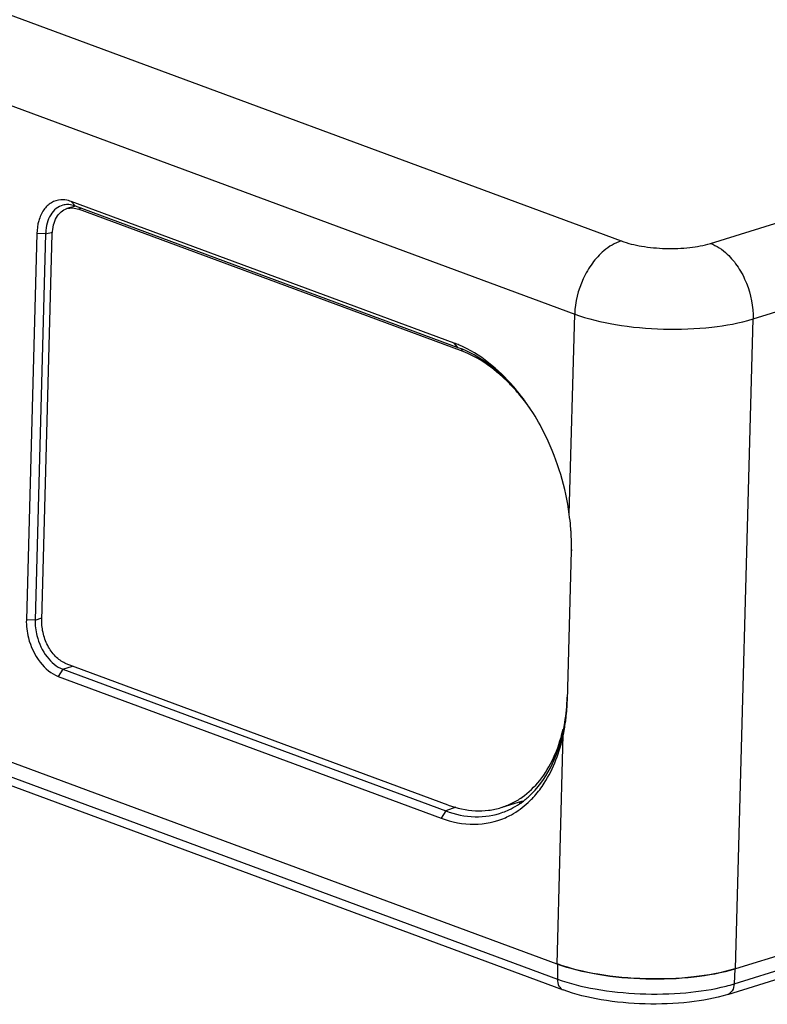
# Model space of a CAD drawing. Header units: millimetres. Extents: x 981 to 1872, y 361 to 991.
# Tile 41 of 62: x 1624 to 1647, y 789 to 820. Entities that reach past the tile are written whole.
import ezdxf

# ---------------------------------------------------------------- set-up
doc = ezdxf.new("R2010")
doc.units = ezdxf.units.MM
doc.header["$LTSCALE"] = 46.2
doc.layers.get('0').update_dxf_attribs({"linetype": 'CONTINUOUS'})

msp = doc.modelspace()

# ---------------------------------------------------------------- linework, layer by layer
at = {"linetype": 'Continuous'}
for p, q in [((1592.18, 831.559), (1642.647, 812.866)), ((1590.703, 829.236), (1641.171, 810.543)), ((1645.475, 812.79), (1659.73, 817.224)), ((1646.826, 810.391), (1661.156, 814.848)), ((1637.347, 809.623), (1625.204, 814.119)), ((1625.337, 813.974), (1625.204, 814.119)), ((1625.337, 813.974), (1625.07, 813.891)), ((1637.481, 809.479), (1625.337, 813.974)), ((1625.532, 813.902), (1625.441, 813.874)), ((1637.555, 809.389), (1625.441, 813.874)), ((1624.115, 813.099), (1623.782, 800.843)), ((1624.393, 813.09), (1624.061, 800.834)), ((1624.393, 813.09), (1624.115, 813.099)), ((1624.273, 800.826), (1624.606, 813.092)), ((1624.393, 813.09), (1624.611, 813.147)), ((1640.999, 804.192), (1641.171, 810.543)), ((1646.266, 789.76), (1646.826, 810.391)), ((1637.481, 809.479), (1637.347, 809.623)), ((1637.616, 809.408), (1637.555, 809.389)), ((1640.611, 789.912), (1590.144, 808.604)), ((1590.157, 808.13), (1640.624, 789.438)), ((1590.34, 807.785), (1640.807, 789.092)), ((1689.744, 803.282), (1646.266, 789.76)), ((1640.939, 798.285), (1641.068, 803.027)), ((1641.061, 803.124), (1641.068, 803.027)), ((1646.227, 789.287), (1689.705, 802.81)), ((1624.061, 800.834), (1623.782, 800.843)), ((1624.061, 800.834), (1624.275, 800.904)), ((1637.164, 794.96), (1625.049, 799.447)), ((1624.939, 799.275), (1624.795, 799.044)), ((1624.939, 799.275), (1625.244, 799.375)), ((1624.939, 799.275), (1637.082, 794.777)), ((1624.795, 799.044), (1636.938, 794.546)), ((1640.811, 797.326), (1640.809, 797.191)), ((1640.611, 789.912), (1640.809, 797.191)), ((1638.841, 794.882), (1639.523, 795.094)), ((1637.082, 794.777), (1636.938, 794.546)), ((1637.398, 794.892), (1637.082, 794.777)), ((1646.025, 788.952), (1660.28, 793.385)), ((1640.628, 789.917), (1640.624, 789.438)), ((1646.249, 789.766), (1646.227, 789.287))]:
    msp.add_line(p, q, dxfattribs=at)
for centre, radius, start, end in [((1626.038, 813.051), 1.645, 177.4649, 178.6267), ((1636.104, 806.269), 3.577, 66.8172, 69.6741), ((1635.476, 804.819), 5.055, 48.1842, 48.5926), ((1633.745, 803.576), 7.206, 32.5538, 33.9779), ((1633.653, 803.517), 7.316, 31.9643, 32.556), ((1633.363, 803.123), 7.71, 5.0215, 7.9661), ((1633.84, 803.168), 7.231, 4.2496, 4.9986), ((1633.963, 803.177), 7.107, 3.7829, 4.2487), ((1634.177, 803.191), 6.893, 1.8191, 3.79), ((1634.489, 803.2), 6.581, 359.3245, 1.8214), ((1634.722, 803.199), 6.348, 358.447, 359.3155), ((1635.201, 798.406), 5.737, 349.0965, 351.3393), ((1635.777, 798.505), 5.153, 346.8221, 347.2455), ((1635.286, 798.39), 5.651, 347.7581, 349.0936), ((1637.898, 797.234), 2.703, 309.1238, 312.3522), ((1637.735, 797.154), 2.882, 312.8286, 313.4001), ((1637.698, 797.193), 2.936, 313.4062, 315.8658), ((1637.628, 797.261), 3.034, 315.8678, 318.5658), ((1644.622, 794.469), 5.425, 284.4337, 287.2034)]:
    msp.add_arc(centre, radius, start, end, dxfattribs=at)
msp.add_ellipse((1638.4, 800.193), major_axis=(-1.577, 5.063), ratio=0.665077, start_param=-3.304597, end_param=-3.279479, dxfattribs=at)
for points, knots in [([(1624.876, 814.17), (1624.772, 814.164), (1624.557, 814.097), (1624.307, 813.849), (1624.154, 813.5), (1624.118, 813.236), (1624.115, 813.099)], [0, 0, 0, 0, 0.218502, 0.45018, 0.713246, 1, 1, 1, 1]), ([(1625.204, 814.119), (1625.177, 814.129), (1625.071, 814.163), (1624.958, 814.176), (1624.876, 814.17)], [0, 0, 0, 0, 0.260231, 1, 1, 1, 1]), ([(1624.943, 814.001), (1624.865, 813.981), (1624.711, 813.903), (1624.538, 813.697), (1624.428, 813.428), (1624.399, 813.228), (1624.395, 813.124)], [0, 0, 0, 0, 0.218293, 0.453875, 0.717063, 1, 1, 1, 1]), ([(1624.606, 813.092), (1624.608, 813.187), (1624.631, 813.367), (1624.724, 813.609), (1624.871, 813.795), (1625.002, 813.87), (1625.07, 813.891)], [0, 0, 0, 0, 0.289451, 0.550897, 0.784424, 1, 1, 1, 1]), ([(1625.07, 813.891), (1625.128, 813.909), (1625.255, 813.924), (1625.38, 813.896), (1625.441, 813.874)], [0, 0, 0, 0, 0.484495, 1, 1, 1, 1]), ([(1625.337, 813.974), (1625.317, 813.982), (1625.236, 814.008), (1625.15, 814.021), (1625.087, 814.02)], [0, 0, 0, 0, 0.259105, 1, 1, 1, 1]), ([(1642.647, 812.866), (1642.446, 812.803), (1642.102, 812.594), (1641.709, 812.16), (1641.326, 811.504), (1641.181, 810.926), (1641.171, 810.543)], [0, 0, 0, 0, 0.218184, 0.40417, 0.602845, 1, 1, 1, 1]), ([(1642.647, 812.866), (1642.856, 812.789), (1643.324, 812.679), (1644.056, 812.612), (1644.79, 812.64), (1645.263, 812.724), (1645.475, 812.79)], [0, 0, 0, 0, 0.232374, 0.500146, 0.767836, 1, 1, 1, 1]), ([(1645.475, 812.79), (1645.673, 812.717), (1646.006, 812.489), (1646.376, 812.034), (1646.723, 811.36), (1646.836, 810.775), (1646.826, 810.391)], [0, 0, 0, 0, 0.218335, 0.404347, 0.60299, 1, 1, 1, 1]), ([(1641.171, 810.543), (1641.587, 810.389), (1642.523, 810.168), (1643.987, 810.036), (1645.456, 810.09), (1646.402, 810.259), (1646.826, 810.391)], [0, 0, 0, 0, 0.232372, 0.500154, 0.767854, 1, 1, 1, 1]), ([(1639.767, 807.532), (1639.612, 807.763), (1639, 808.563), (1638.166, 809.225), (1637.481, 809.479)], [0, 0, 0, 0, 0.2761, 1, 1, 1, 1]), ([(1639.721, 807.604), (1639.57, 807.828), (1638.973, 808.615), (1638.174, 809.274), (1637.513, 809.557)], [0, 0, 0, 0, 0.273655, 1, 1, 1, 1]), ([(1638.819, 808.61), (1638.721, 808.697), (1638.336, 809.011), (1637.897, 809.262), (1637.555, 809.389)], [0, 0, 0, 0, 0.26434, 1, 1, 1, 1]), ([(1639.203, 808.235), (1639.175, 808.266), (1639.06, 808.387), (1638.939, 808.503), (1638.846, 808.586)], [0, 0, 0, 0, 0.253571, 1, 1, 1, 1]), ([(1639.697, 807.628), (1639.658, 807.682), (1639.503, 807.892), (1639.336, 808.092), (1639.203, 808.235)], [0, 0, 0, 0, 0.2544, 1, 1, 1, 1]), ([(1640.999, 804.192), (1640.887, 805.04), (1640.554, 806.154), (1640.008, 807.152), (1639.86, 807.39)], [0, 0, 0, 0, 0.753103, 1, 1, 1, 1]), ([(1623.782, 800.843), (1623.777, 800.651), (1623.837, 800.169), (1624.144, 799.499), (1624.567, 799.128), (1624.795, 799.044)], [0, 0, 0, 0, 0.26503, 0.664193, 1, 1, 1, 1]), ([(1624.061, 800.834), (1624.056, 800.668), (1624.107, 800.249), (1624.373, 799.668), (1624.741, 799.348), (1624.939, 799.275)], [0, 0, 0, 0, 0.265011, 0.663924, 1, 1, 1, 1]), ([(1625.049, 799.447), (1624.936, 799.489), (1624.714, 799.641), (1624.467, 799.974), (1624.305, 800.382), (1624.269, 800.68), (1624.273, 800.826)], [0, 0, 0, 0, 0.218204, 0.46874, 0.736619, 1, 1, 1, 1]), ([(1640.811, 797.326), (1640.828, 797.41), (1640.893, 797.759), (1640.925, 798.113), (1640.933, 798.382)], [0, 0, 0, 0, 0.241593, 1, 1, 1, 1]), ([(1640.873, 797.542), (1640.882, 797.602), (1640.916, 797.848), (1640.934, 798.097), (1640.939, 798.285)], [0, 0, 0, 0, 0.244087, 1, 1, 1, 1]), ([(1638.841, 794.882), (1638.957, 794.918), (1639.187, 795.011), (1639.622, 795.27), (1640.105, 795.739), (1640.54, 796.471), (1640.725, 797.032), (1640.795, 797.33)], [0, 0, 0, 0, 0.112123, 0.225797, 0.46266, 0.719581, 1, 1, 1, 1]), ([(1639.719, 795.237), (1639.998, 795.491), (1640.475, 796.152), (1640.726, 796.917), (1640.811, 797.326)], [0, 0, 0, 0, 0.474544, 1, 1, 1, 1]), ([(1639.902, 795.253), (1640.013, 795.38), (1640.444, 795.957), (1640.697, 796.653), (1640.809, 797.191)], [0, 0, 0, 0, 0.234902, 1, 1, 1, 1]), ([(1638.896, 794.733), (1638.959, 794.756), (1639.211, 794.86), (1639.445, 795.008), (1639.604, 795.138)], [0, 0, 0, 0, 0.247041, 1, 1, 1, 1]), ([(1638.973, 794.561), (1639.038, 794.59), (1639.297, 794.718), (1639.534, 794.892), (1639.694, 795.04)], [0, 0, 0, 0, 0.245755, 1, 1, 1, 1]), ([(1637.082, 794.777), (1637.379, 794.667), (1637.991, 794.534), (1638.616, 794.631), (1638.896, 794.733)], [0, 0, 0, 0, 0.51447, 1, 1, 1, 1]), ([(1637.164, 794.96), (1637.438, 794.858), (1637.868, 794.762), (1638.439, 794.783), (1638.71, 794.841), (1638.841, 794.882)], [0, 0, 0, 0, 0.514573, 0.759357, 1, 1, 1, 1]), ([(1636.938, 794.546), (1637.272, 794.422), (1637.966, 794.281), (1638.666, 794.426), (1638.973, 794.561)], [0, 0, 0, 0, 0.51454, 1, 1, 1, 1]), ([(1646.266, 789.76), (1645.842, 789.628), (1644.896, 789.458), (1643.428, 789.404), (1641.964, 789.537), (1641.027, 789.757), (1640.611, 789.912)], [0, 0, 0, 0, 0.232147, 0.499846, 0.767627, 1, 1, 1, 1]), ([(1646.249, 789.766), (1645.828, 789.635), (1644.888, 789.466), (1643.428, 789.413), (1641.972, 789.545), (1641.042, 789.764), (1640.628, 789.917)], [0, 0, 0, 0, 0.232146, 0.499846, 0.767628, 1, 1, 1, 1]), ([(1640.624, 789.438), (1641.012, 789.294), (1641.883, 789.083), (1643.251, 788.944), (1644.646, 788.971), (1645.556, 789.108), (1645.974, 789.216)], [0, 0, 0, 0, 0.229023, 0.492939, 0.760564, 1, 1, 1, 1]), ([(1640.624, 789.438), (1640.624, 789.362), (1640.645, 789.221), (1640.75, 789.113), (1640.807, 789.092)], [0, 0, 0, 0, 0.552376, 1, 1, 1, 1]), ([(1646.227, 789.287), (1646.223, 789.212), (1646.194, 789.072), (1646.084, 788.97), (1646.025, 788.952)], [0, 0, 0, 0, 0.552098, 1, 1, 1, 1]), ([(1646.025, 788.952), (1645.63, 788.829), (1644.757, 788.67), (1643.406, 788.62), (1642.059, 788.743), (1641.195, 788.948), (1640.807, 789.092)], [0, 0, 0, 0, 0.23453, 0.499869, 0.765282, 1, 1, 1, 1])]:
    msp.add_open_spline(points, degree=3, knots=knots, dxfattribs=at)
msp.add_open_spline([(1625.087, 814.02), (1625.039, 814.019), (1624.99, 814.013), (1624.943, 814.001)], degree=3, dxfattribs=at)

doc.saveas('drawing.dxf')
